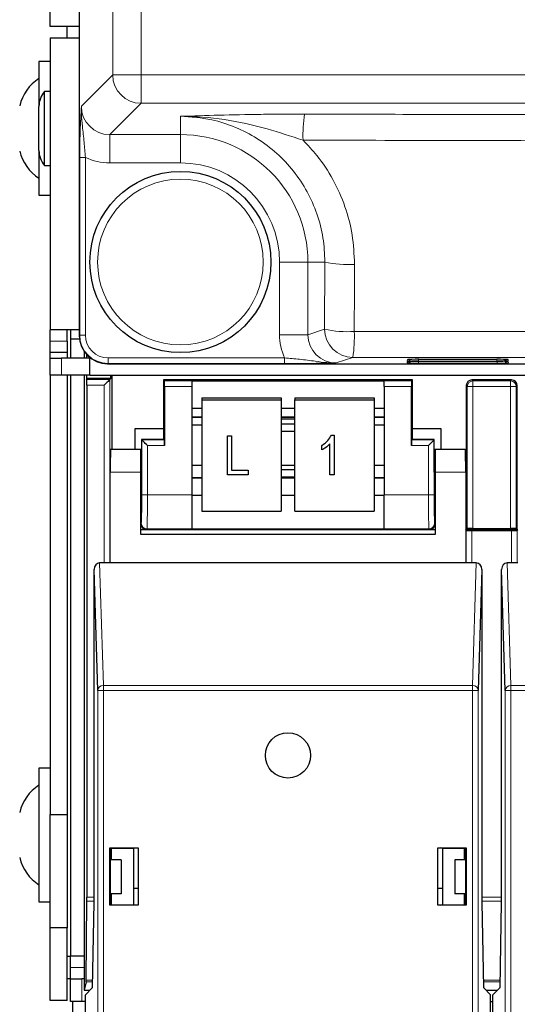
# Model space of a CAD drawing. Header units: millimetres. Extents: x 5 to 418, y 2 to 292.
# Tile 4 of 52: x 54 to 65, y 117 to 139. Entities that reach past the tile are written whole.
import ezdxf

# ---------------------------------------------------------------- set-up
doc = ezdxf.new("R2010")
doc.units = ezdxf.units.MM

msp = doc.modelspace()

# ---------------------------------------------------------------- linework, layer by layer
at = {"color": 7, "linetype": 'Continuous', "lineweight": 25}
for p, q in [((55.4576, 214.5853), (55.4576, 131.8449)), ((54.8168, 138.6651), (54.8168, 209.9151)), ((55.4576, 138.6651), (54.8168, 138.6651)), ((55.1918, 138.4151), (55.1918, 138.6651)), ((54.8168, 138.4151), (55.4576, 138.4151)), ((54.8168, 138.4151), (54.8168, 131.9651)), ((54.8168, 137.8901), (54.5668, 137.8901)), ((54.5668, 137.8901), (54.5668, 136.9006)), ((54.8168, 137.2313), (54.6918, 137.2313)), ((54.6918, 137.0625), (54.6918, 137.2313)), ((54.6918, 135.5988), (54.6918, 137.0625)), ((54.5668, 136.8002), (54.5668, 136.9006)), ((54.5668, 135.9295), (54.5668, 136.8002)), ((54.5668, 135.9295), (54.5668, 134.9401)), ((54.6918, 135.5988), (54.8168, 135.5988)), ((54.5668, 134.9401), (54.8168, 134.9401)), ((55.4576, 131.9651), (54.8168, 131.9651)), ((54.8168, 131.7151), (54.8168, 131.9651)), ((55.1918, 131.7151), (55.1918, 131.9651)), ((55.2668, 131.9651), (55.2668, 131.7651)), ((55.4628, 131.7651), (55.2668, 131.7651)), ((55.2668, 131.7651), (55.2668, 131.3401)), ((55.4576, 131.8449), (55.4576, 131.8449)), ((54.8168, 131.4651), (54.8168, 131.7151)), ((55.1918, 131.7151), (55.1918, 131.4651)), ((55.1918, 131.4651), (54.8168, 131.4651)), ((54.8168, 131.3401), (54.8168, 131.4651)), ((54.8168, 130.9651), (54.8168, 131.3401)), ((54.8168, 131.3401), (55.0668, 131.3401)), ((55.6918, 131.3401), (55.0668, 131.3401)), ((55.1918, 131.4651), (55.1918, 131.3401)), ((55.5668, 131.4923), (55.5668, 131.3401)), ((55.6153, 131.4302), (55.6153, 131.3401)), ((55.6918, 130.9651), (55.6918, 131.3575)), ((62.9532, 131.3174), (64.6804, 131.3174)), ((64.9118, 131.3146), (64.9137, 131.3145)), ((56.0828, 131.2203), (95.5689, 131.2203)), ((62.9509, 131.2738), (64.6827, 131.2738)), ((64.9141, 131.271), (64.916, 131.2709)), ((55.0668, 130.9651), (54.8168, 130.9651)), ((54.8168, 130.9651), (54.8168, 121.2651)), ((55.6918, 130.9651), (55.0668, 130.9651)), ((55.1918, 130.9651), (55.1918, 121.2651)), ((55.2668, 130.9651), (55.2668, 118.1401)), ((55.5668, 130.9651), (55.5668, 117.3901)), ((55.6153, 130.9651), (55.6153, 130.8901)), ((55.6153, 130.8901), (55.6208, 130.8682)), ((56.1533, 130.8901), (55.6153, 130.8901)), ((55.6918, 130.9651), (97.1418, 130.9651)), ((56.1314, 130.8682), (56.1533, 130.8901)), ((56.1533, 130.8901), (56.1533, 130.9651)), ((56.1793, 130.9651), (56.1793, 129.3228)), ((57.3168, 130.8617), (57.3168, 129.7877)), ((57.3386, 130.8398), (57.3168, 130.8617)), ((62.8168, 130.8617), (57.3168, 130.8617)), ((62.7949, 130.8398), (62.8168, 130.8617)), ((62.8168, 129.7877), (62.8168, 130.8617)), ((65.0043, 130.8617), (64.1293, 130.8617)), ((55.6213, 130.7432), (55.6213, 119.4418)), ((57.3408, 130.7149), (57.3408, 129.4149)), ((57.9418, 130.8421), (62.1918, 130.8421)), ((57.9418, 130.8421), (57.9418, 130.8398)), ((57.9418, 130.8398), (57.9418, 130.7149)), ((57.9418, 130.7149), (57.9418, 128.3227)), ((62.1918, 130.8421), (62.1918, 130.8398)), ((62.1918, 130.7149), (62.1918, 130.8398)), ((62.1918, 130.7149), (62.1918, 128.3227)), ((62.7928, 129.4149), (62.7928, 130.7149)), ((64.0043, 130.7367), (64.0043, 127.5617)), ((65.1293, 127.5617), (65.1293, 130.7367)), ((58.1668, 130.4682), (58.1668, 130.4247)), ((58.1668, 130.4682), (59.9168, 130.4682)), ((59.9168, 130.4682), (59.9168, 130.4247)), ((60.2168, 130.4682), (61.9668, 130.4682)), ((60.2168, 130.4682), (60.2168, 130.4247)), ((61.9668, 130.4682), (61.9668, 130.4247)), ((57.9418, 130.2421), (58.1668, 130.2421)), ((58.1668, 130.4247), (59.9168, 130.4247)), ((58.1668, 130.4247), (58.1668, 127.9627)), ((59.9168, 130.4247), (59.9168, 127.9627)), ((59.9168, 130.2421), (60.2168, 130.2421)), ((60.2168, 130.4247), (61.9668, 130.4247)), ((60.2168, 127.9627), (60.2168, 130.4247)), ((61.9668, 130.4247), (61.9668, 127.9627)), ((61.9668, 130.2421), (62.1918, 130.2421)), ((57.9418, 130.0416), (58.1668, 130.0416)), ((59.9168, 130.0416), (60.2168, 130.0416)), ((60.2168, 129.9959), (59.9168, 129.9959)), ((61.9668, 130.0416), (62.1918, 130.0416)), ((56.6918, 129.7877), (57.3168, 129.7877)), ((56.6918, 129.3228), (56.6918, 129.7877)), ((57.3168, 129.7877), (57.3168, 129.5617)), ((57.9418, 129.8694), (58.1668, 129.8694)), ((60.2168, 129.8819), (59.9168, 129.8819)), ((61.9668, 129.8694), (62.1918, 129.8694)), ((62.8168, 129.5617), (62.8168, 129.7877)), ((62.8168, 129.7877), (63.4418, 129.7877)), ((63.4418, 129.7877), (63.4418, 129.3228)), ((57.3386, 129.5398), (57.3168, 129.5617)), ((57.3168, 129.5617), (57.3168, 129.5438)), ((58.7298, 129.6295), (58.8207, 129.6295)), ((58.7298, 129.629), (58.7298, 129.6295)), ((58.7298, 129.629), (58.8207, 129.629)), ((58.7298, 128.7673), (58.7298, 129.629)), ((58.8207, 129.629), (58.8207, 129.6295)), ((58.8207, 129.629), (58.8207, 128.8681)), ((59.9168, 129.7282), (60.2168, 129.7282)), ((61.0264, 129.6407), (61.0854, 129.6407)), ((61.0264, 129.6402), (61.0264, 129.6407)), ((61.0264, 129.6402), (61.0854, 129.6402)), ((61.0854, 129.6402), (61.0854, 129.6407)), ((61.0854, 129.6402), (61.0854, 128.7673)), ((62.7949, 129.5398), (62.8168, 129.5617)), ((62.8168, 129.5438), (62.8168, 129.5617)), ((56.8347, 129.5438), (56.8347, 128.8228)), ((56.8386, 129.5398), (56.8347, 129.5438)), ((57.3168, 129.5438), (56.8347, 129.5438)), ((60.8127, 129.4164), (60.8127, 129.4169)), ((60.8127, 129.3157), (60.8127, 129.4164)), ((60.9945, 128.7673), (60.9945, 129.45)), ((63.2989, 129.5438), (62.8168, 129.5438)), ((63.2949, 129.5398), (63.2989, 129.5438)), ((63.2989, 128.8228), (63.2989, 129.5438)), ((56.8168, 129.3228), (56.1505, 129.3228)), ((56.8347, 129.3228), (56.8168, 129.3228)), ((56.8168, 128.8228), (56.8168, 129.3228)), ((63.3168, 129.3228), (63.2989, 129.3228)), ((63.3168, 129.3228), (63.3168, 128.8228)), ((63.9831, 129.3228), (63.3168, 129.3228)), ((58.1668, 128.9713), (57.9418, 128.9713)), ((60.2168, 128.9713), (59.9168, 128.9713)), ((62.1918, 128.9713), (61.9668, 128.9713)), ((56.1418, 126.8228), (56.1418, 128.8228)), ((56.8168, 127.4478), (56.8168, 128.8228)), ((58.1668, 128.7013), (57.9418, 128.7013)), ((59.1843, 128.7673), (58.7298, 128.7673)), ((58.8207, 128.8685), (59.1843, 128.8685)), ((58.8207, 128.8681), (59.1843, 128.8681)), ((59.1843, 128.8681), (59.1843, 128.8685)), ((59.1843, 128.8681), (59.1843, 128.7673)), ((60.2168, 128.8763), (59.9168, 128.8763)), ((59.9168, 128.7226), (60.2168, 128.7226)), ((60.2168, 128.7013), (59.9168, 128.7013)), ((61.0854, 128.7673), (60.9945, 128.7673)), ((62.1918, 128.7013), (61.9668, 128.7013)), ((63.3168, 128.8228), (63.3168, 127.4478)), ((63.9918, 128.8228), (63.9918, 126.8228)), ((56.8168, 128.3228), (56.8259, 128.3228)), ((57.9418, 128.3227), (57.9418, 127.5728)), ((57.9418, 128.3185), (58.1668, 128.3185)), ((59.9168, 128.3185), (60.2168, 128.3185)), ((61.9668, 128.3185), (62.1918, 128.3185)), ((62.1918, 127.5728), (62.1918, 128.3227)), ((63.3076, 128.3228), (63.3168, 128.3228)), ((58.1668, 127.9627), (59.9168, 127.9627)), ((60.2168, 127.9627), (61.9668, 127.9627)), ((56.8168, 127.5617), (56.9418, 127.5617)), ((63.3168, 127.4478), (56.8168, 127.4478)), ((56.9418, 127.5617), (63.1918, 127.5617)), ((57.9418, 127.5728), (57.9418, 127.5713)), ((57.9418, 127.5713), (62.1918, 127.5713)), ((62.1918, 127.5728), (62.1918, 127.5713)), ((63.1918, 127.5617), (63.3168, 127.5617)), ((63.9918, 127.5617), (64.0043, 127.5617)), ((64.0021, 127.5398), (63.9918, 127.5502)), ((64.0261, 127.5836), (64.0043, 127.5617)), ((64.0043, 127.5617), (65.1293, 127.5617)), ((64.1271, 127.5377), (65.0064, 127.5377)), ((64.1511, 127.5857), (64.9824, 127.5857)), ((65.1074, 127.5836), (65.1293, 127.5617)), ((65.1293, 127.5617), (65.1418, 127.5617)), ((65.1418, 127.5502), (65.1314, 127.5398)), ((56.1418, 126.8228), (55.9077, 126.8228)), ((63.9918, 126.8228), (56.1418, 126.8228)), ((64.2259, 126.8228), (63.9918, 126.8228)), ((65.1418, 126.8228), (64.9077, 126.8228)), ((55.8646, 124.0083), (55.7838, 126.6798)), ((55.7838, 119.3228), (55.7838, 126.6798)), ((64.3498, 126.6798), (64.269, 124.0083)), ((64.3498, 126.6798), (64.3498, 119.3228)), ((64.8646, 124.0083), (64.7838, 126.6798)), ((64.7838, 119.3228), (64.7838, 126.6798)), ((54.8168, 122.2901), (54.5668, 122.2901)), ((54.5668, 122.2901), (54.5668, 119.3401)), ((54.8168, 121.2651), (55.1918, 121.2651)), ((54.8168, 118.7651), (54.8168, 121.2651)), ((55.1918, 121.2651), (55.1918, 118.7651)), ((56.1318, 119.2628), (56.1318, 120.5328)), ((56.1318, 120.5328), (56.1401, 120.5245)), ((56.1318, 120.5328), (56.7568, 120.5328)), ((56.1401, 120.5245), (56.1401, 119.3228)), ((56.1418, 120.5245), (56.1401, 120.5245)), ((56.1418, 120.5245), (56.1673, 120.522)), ((56.1537, 120.5151), (56.1613, 120.5226)), ((56.1537, 120.5151), (56.1537, 120.2651)), ((56.1673, 120.522), (56.6543, 120.5228)), ((56.1673, 120.2651), (56.1673, 120.522)), ((56.6543, 120.5228), (56.6999, 120.532)), ((56.6543, 120.5228), (56.6543, 119.2728)), ((56.6999, 120.532), (56.7559, 120.532)), ((56.7568, 120.5328), (56.7559, 120.532)), ((56.7559, 120.532), (56.7559, 119.2637)), ((56.7568, 120.5328), (56.7568, 119.2628)), ((63.3768, 119.2628), (63.3768, 120.5328)), ((63.3768, 120.5328), (63.3777, 120.532)), ((63.3768, 120.5328), (64.0018, 120.5328)), ((63.3777, 119.2637), (63.3777, 120.532)), ((63.3777, 120.532), (63.4337, 120.532)), ((63.4793, 120.5228), (63.4337, 120.532)), ((63.4793, 120.5228), (63.9663, 120.522)), ((63.4793, 120.5228), (63.4793, 119.2728)), ((63.9918, 120.5245), (63.9663, 120.522)), ((63.9663, 120.2651), (63.9663, 120.522)), ((63.9723, 120.5226), (63.9798, 120.5151)), ((63.9798, 120.2651), (63.9798, 120.5151)), ((63.9935, 120.5245), (63.9918, 120.5245)), ((64.0018, 120.5328), (63.9935, 120.5245)), ((63.9935, 119.3228), (63.9935, 120.5245)), ((64.0018, 120.5328), (64.0018, 119.2628)), ((56.3793, 120.2651), (56.1401, 120.2651)), ((56.3793, 120.2651), (56.3793, 119.5151)), ((63.7543, 120.2651), (63.7543, 119.5151)), ((63.9935, 120.2651), (63.7543, 120.2651)), ((56.6543, 119.6401), (56.7559, 119.6401)), ((63.3777, 119.6401), (63.4793, 119.6401)), ((54.5668, 119.3401), (54.8168, 119.3401)), ((55.6136, 117.6123), (55.6212, 119.3534)), ((56.3793, 119.5151), (56.1401, 119.5151)), ((56.1537, 119.5151), (56.1537, 119.2723)), ((56.1673, 119.2737), (56.1673, 119.5151)), ((63.9935, 119.5151), (63.7543, 119.5151)), ((63.9663, 119.2737), (63.9663, 119.5151)), ((63.9798, 119.2723), (63.9798, 119.5151)), ((55.7511, 117.4478), (55.7838, 119.3228)), ((56.1318, 119.2628), (56.1402, 119.2712)), ((56.7568, 119.2628), (56.1318, 119.2628)), ((56.1401, 119.3228), (56.1402, 119.2712)), ((56.1402, 119.2712), (56.1427, 119.2712)), ((56.1673, 119.2737), (56.1427, 119.2712)), ((56.1673, 119.2737), (56.6543, 119.2728)), ((56.6999, 119.2637), (56.6543, 119.2728)), ((56.7559, 119.2637), (56.6999, 119.2637)), ((56.7568, 119.2628), (56.7559, 119.2637)), ((63.3768, 119.2628), (63.3777, 119.2637)), ((64.0018, 119.2628), (63.3768, 119.2628)), ((63.4337, 119.2637), (63.3777, 119.2637)), ((63.4337, 119.2637), (63.4793, 119.2728)), ((63.4793, 119.2728), (63.9663, 119.2737)), ((63.9663, 119.2737), (63.9909, 119.2712)), ((63.9909, 119.2712), (63.9934, 119.2712)), ((63.9934, 119.2712), (63.9935, 119.3228)), ((64.0018, 119.2628), (63.9934, 119.2712)), ((64.3498, 119.3228), (64.3825, 117.4478)), ((64.7511, 117.4478), (64.7838, 119.3228)), ((55.1918, 118.7651), (54.8168, 118.7651)), ((54.8168, 117.1651), (54.8168, 118.7651)), ((55.1918, 117.1651), (55.1918, 118.7651)), ((55.1918, 118.1401), (55.2668, 118.1401)), ((55.5668, 118.1401), (55.2668, 118.1401)), ((55.2668, 117.8901), (55.2668, 118.1401)), ((55.2668, 117.6401), (55.2668, 117.8901)), ((55.2668, 117.6401), (55.1918, 117.6401)), ((55.2668, 117.1401), (55.2668, 117.6401)), ((55.2668, 117.6401), (55.5168, 117.6401)), ((55.5668, 117.6401), (55.5168, 117.6401)), ((55.6132, 117.5757), (55.5668, 117.3901)), ((55.5668, 117.3901), (55.6933, 117.3901)), ((55.5918, 117.2886), (55.7511, 117.4478)), ((64.3825, 117.4478), (64.5418, 117.2886)), ((64.4403, 117.3901), (64.6933, 117.3901)), ((64.5918, 117.2886), (64.7511, 117.4478)), ((55.5918, 100.6979), (55.5918, 117.2886)), ((64.5418, 100.6979), (64.5418, 117.2886)), ((64.5918, 100.6979), (64.5918, 117.2886)), ((55.1918, 117.1651), (54.8168, 117.1651)), ((55.5168, 117.1401), (55.2668, 117.1401)), ((55.3168, 108.9018), (55.3168, 117.1401)), ((55.5918, 117.1401), (55.5168, 117.1401)), ((64.5418, 117.1401), (64.5918, 117.1401))]:
    msp.add_line(p, q, dxfattribs=at)
at = {"color": 7, "linetype": 'Continuous', "lineweight": 18}
for p, q in [((55.4576, 214.5853), (55.4576, 131.8449)), ((56.1969, 137.5943), (56.1969, 214.339)), ((56.821, 214.339), (56.821, 137.5943)), ((55.5056, 136.903), (56.1969, 137.5943)), ((56.821, 137.5943), (56.1969, 137.5943)), ((56.821, 137.5943), (96.5626, 137.5943)), ((56.821, 137.5943), (56.821, 136.9701)), ((56.821, 136.9701), (56.1297, 136.2789)), ((96.5626, 136.9701), (56.821, 136.9701)), ((57.6918, 136.682), (57.6918, 136.2789)), ((56.1297, 136.2789), (57.6918, 136.2789)), ((56.1297, 136.2789), (56.1297, 135.6547)), ((57.6918, 136.2789), (57.6918, 135.6547)), ((55.4683, 131.8484), (55.4683, 135.7757)), ((55.4683, 135.7757), (55.5932, 135.7757)), ((55.5932, 135.7757), (55.5932, 131.8484)), ((57.6918, 135.6547), (56.1297, 135.6547)), ((60.5056, 133.4651), (59.8814, 133.4651)), ((59.8814, 131.8608), (59.8814, 133.4651)), ((60.8815, 133.4651), (60.5056, 133.4651)), ((60.5056, 133.4651), (60.5056, 131.8608)), ((60.875, 131.9839), (60.8815, 133.4651)), ((60.5056, 131.8608), (60.875, 131.9839)), ((55.4576, 131.8449), (55.4683, 131.8484)), ((55.4683, 131.8484), (55.5932, 131.8484)), ((60.5056, 131.8608), (59.8814, 131.8608)), ((54.8168, 131.7151), (55.1918, 131.7151)), ((55.0668, 131.3401), (55.0668, 130.9651)), ((56.0934, 131.2238), (56.0934, 131.3488)), ((56.0934, 131.3488), (59.9913, 131.3488)), ((59.9913, 131.2238), (59.9913, 131.3488)), ((61.4992, 131.359), (61.132, 131.2367)), ((62.7017, 131.2829), (62.7033, 131.3131)), ((62.7241, 131.3148), (62.7033, 131.3131)), ((62.9511, 131.2785), (62.9511, 131.3174)), ((64.6824, 131.2785), (64.6824, 131.3174)), ((64.9303, 131.3131), (64.9095, 131.3148)), ((64.9303, 131.3131), (64.9319, 131.2829)), ((56.0934, 131.2238), (56.0828, 131.2203)), ((59.9913, 131.2238), (56.0934, 131.2238)), ((62.6994, 131.2392), (62.701, 131.2695)), ((62.7218, 131.2712), (62.701, 131.2695)), ((62.9489, 131.2349), (62.9489, 131.2738)), ((64.6847, 131.2349), (62.9489, 131.2349)), ((64.6824, 131.2785), (62.9511, 131.2785)), ((64.6847, 131.2349), (64.6847, 131.2738)), ((64.9326, 131.2695), (64.9118, 131.2712)), ((64.9326, 131.2695), (64.9341, 131.2392)), ((55.6208, 130.8682), (56.1314, 130.8682)), ((56.1314, 130.8682), (56.1314, 126.8228)), ((64.1293, 130.8617), (64.1511, 130.8398)), ((64.9824, 130.8398), (65.0043, 130.8617)), ((56.0064, 130.7432), (55.6213, 130.7432)), ((56.0064, 126.8228), (56.0064, 130.7432)), ((57.3386, 130.8398), (57.9418, 130.8398)), ((57.9418, 130.7149), (57.3408, 130.7149)), ((62.1918, 130.8398), (62.7949, 130.8398)), ((62.7928, 130.7149), (62.1918, 130.7149)), ((64.0261, 130.7149), (64.0043, 130.7367)), ((64.0261, 127.5836), (64.0261, 130.7149)), ((64.0261, 130.7149), (64.1511, 130.7149)), ((64.1511, 130.7149), (64.1511, 130.8398)), ((64.1511, 130.8398), (64.9824, 130.8398)), ((64.1511, 130.7149), (64.1511, 127.5857)), ((64.9824, 130.7149), (64.1511, 130.7149)), ((64.9824, 130.7149), (64.9824, 130.8398)), ((64.9824, 127.5857), (64.9824, 130.7149)), ((64.9824, 130.7149), (65.1074, 130.7149)), ((65.1293, 130.7367), (65.1074, 130.7149)), ((65.1074, 130.7149), (65.1074, 127.5836)), ((57.9418, 130.0446), (58.1668, 130.0446)), ((59.9168, 130.0446), (60.2168, 130.0446)), ((61.9668, 130.0446), (62.1918, 130.0446)), ((56.8386, 129.5398), (57.3386, 129.5398)), ((56.8386, 128.3227), (56.8386, 129.5398)), ((56.9636, 129.4149), (56.9636, 128.3227)), ((57.3408, 129.4149), (56.9636, 129.4149)), ((63.1699, 129.4149), (62.7928, 129.4149)), ((62.7949, 129.5398), (63.2949, 129.5398)), ((63.1699, 128.3227), (63.1699, 129.4149)), ((63.2949, 129.5398), (63.2949, 128.3227)), ((56.8168, 128.8228), (56.1418, 128.8228)), ((57.9418, 128.6896), (58.1668, 128.6896)), ((59.9168, 128.6896), (60.2168, 128.6896)), ((61.9668, 128.6896), (62.1918, 128.6896)), ((63.9918, 128.8228), (63.3168, 128.8228)), ((56.9636, 128.3227), (56.8386, 128.3227)), ((56.9636, 128.3227), (57.9418, 128.3227)), ((62.1918, 128.3227), (63.1699, 128.3227)), ((63.2949, 128.3227), (63.1699, 128.3227)), ((56.8168, 127.6867), (56.8279, 127.6978)), ((63.3056, 127.6978), (63.3168, 127.6867)), ((56.9529, 127.5728), (56.9418, 127.5617)), ((57.9418, 127.5728), (56.9529, 127.5728)), ((63.1807, 127.5728), (62.1918, 127.5728)), ((63.1918, 127.5617), (63.1807, 127.5728)), ((64.0021, 126.8228), (64.0021, 127.5398)), ((64.1271, 127.5377), (64.1271, 126.8228)), ((65.0064, 126.8228), (65.0064, 127.5377)), ((65.1314, 127.5398), (65.1314, 126.8228)), ((55.9077, 126.8228), (55.9895, 124.1165)), ((64.144, 124.1165), (64.2259, 126.8228)), ((64.9077, 126.8228), (64.9895, 124.1165)), ((55.9895, 124.0083), (55.8646, 124.0083)), ((55.8646, 100.4251), (55.8646, 124.0083)), ((55.9895, 124.0083), (55.9895, 124.1165)), ((55.9895, 124.1165), (64.144, 124.1165)), ((55.9895, 124.0083), (55.9895, 100.4251)), ((64.144, 124.0083), (55.9895, 124.0083)), ((64.144, 124.0083), (64.144, 124.1165)), ((64.144, 100.4251), (64.144, 124.0083)), ((64.144, 124.0083), (64.269, 124.0083)), ((64.269, 124.0083), (64.269, 100.4251)), ((64.8646, 100.4251), (64.8646, 124.0083)), ((64.9895, 124.0083), (64.8646, 124.0083)), ((64.9895, 124.0083), (64.9895, 124.1165)), ((64.9895, 124.1165), (73.144, 124.1165)), ((64.9895, 124.0083), (64.9895, 100.4251)), ((73.144, 124.0083), (64.9895, 124.0083)), ((55.7838, 119.3534), (55.6212, 119.3534)), ((55.6213, 119.4418), (55.7838, 119.4418)), ((64.3498, 119.4418), (64.7838, 119.4418)), ((64.7838, 119.3534), (64.3498, 119.3534)), ((55.2668, 117.8901), (55.5668, 117.8901)), ((55.5168, 117.6401), (55.5168, 117.1401)), ((55.6136, 117.6123), (55.7539, 117.6123)), ((64.3796, 117.6123), (64.7539, 117.6123)), ((55.7533, 117.5757), (55.6132, 117.5757)), ((64.7533, 117.5757), (64.3803, 117.5757))]:
    msp.add_line(p, q, dxfattribs=at)
at = {"color": 7, "linetype": 'Continuous', "lineweight": 25, "flags": 128}
for points in [[(56.1314, 130.8682), (56.1287, 130.8654), (56.1213, 130.8581), (56.1096, 130.8464), (56.0941, 130.8308), (56.0752, 130.812), (56.0538, 130.7906), (56.0306, 130.7673), (56.0064, 130.7432)], [(56.9636, 129.4149), (56.9395, 129.439), (56.9163, 129.4622), (56.8949, 129.4836), (56.876, 129.5025), (56.8605, 129.518), (56.8488, 129.5297), (56.8414, 129.5371), (56.8386, 129.5398)], [(63.2949, 129.5398), (63.2922, 129.5371), (63.2848, 129.5297), (63.2731, 129.518), (63.2576, 129.5025), (63.2387, 129.4836), (63.2173, 129.4622), (63.1941, 129.439), (63.1699, 129.4149)]]:
    msp.add_lwpolyline(points, dxfattribs=at)
at = {"color": 7, "linetype": 'Continuous', "lineweight": 25}
for centre, radius in [((57.6918, 133.4651), 2), ((60.0668, 122.5728), 0.5)]:
    msp.add_circle(centre, radius, dxfattribs=at)
at = {"color": 7, "linetype": 'Continuous', "lineweight": 18}
msp.add_circle((57.6918, 133.4651), 1.8293, dxfattribs=at)
at = {"color": 7, "linetype": 'Continuous', "lineweight": 25}
for centre, radius, start, end in [((55.1132, 136.6775), 1, 123.11889, 166.25869), ((55.0668, 136.9006), 0.5, 138.59038, 180), ((55.1132, 136.1526), 1, 193.74131, 236.88111), ((55.0668, 135.9295), 0.5, 180, 221.40962), ((55.1132, 121.0775), 1, 123.11889, 166.25869), ((55.1132, 120.5526), 1, 193.74131, 236.88111)]:
    msp.add_arc(centre, radius, start, end, dxfattribs=at)
at = {"color": 7, "linetype": 'Continuous', "lineweight": 18}
for centre, radius, start, end in [((56.823, 137.5963), 0.6262, 180.18386, 269.81649), ((63.3582, 136.2719), 2.9608, 171.0769, 182.24686), ((57.6918, 133.4651), 2.8138, 0, 90), ((57.6918, 133.4651), 2.1897, 0, 90), ((61.3885, 135.743), 2.3337, 257.45228, 273.64647), ((61.3821, 134.2094), 2.2825, 257.16482, 273.7268), ((61.5002, 131.9842), 0.6252, 180.02616, 269.90378), ((58.6239, 131.8032), 2.9094, 351.21746, 2.53117), ((62.7017, 131.4079), 0.125, 269.99683, 312.89849), ((64.9318, 131.4079), 0.125, 227.1004, 270.00428), ((62.6994, 131.3643), 0.125, 270.00304, 312.95118), ((64.9341, 131.3643), 0.125, 227.04789, 269.99703), ((64.1512, 130.7148), 0.125, 90.01785, 179.9813), ((64.9824, 130.7148), 0.125, 0.01785, 89.98301), ((56.9529, 127.6979), 0.125, 180.01868, 269.97961), ((63.1806, 127.6979), 0.125, 270.02039, 359.97961), ((55.9829, 123.9979), 0.1187, 86.77432, 175.02167), ((64.1507, 123.9979), 0.1188, 4.98051, 93.22435), ((64.9829, 123.9979), 0.1188, 86.77565, 175.01949)]:
    msp.add_arc(centre, radius, start, end, dxfattribs=at)
for centre, major_axis, ratio, start_param, end_param in [((56.1332, 136.9064), (0.4456, 0.4456), 0.9918461, 2.357564, 3.9256213), ((56.1332, 136.9064), (0.8863, 0.8863), 0.9972647, 3.4823146, 3.9256213), ((56.0938, 131.8489), (0.5935, 0.1977), 0.9990857, 2.8205423, 4.3904252), ((56.0938, 131.8489), (-0.4751, -0.1582), 0.9984779, 5.962135, 7.5320179), ((61.1332, 131.862), (-1.1878, -0.3956), 0.9984779, 5.962135, 6.3841926), ((61.1332, 131.862), (0.5957, 0.1984), 0.9954497, 2.8205423, 4.3904252), ((62.9536, 131.3131), (0.2503, 0), 0.0174391, 2.8618814, 3.1406793), ((64.6799, 131.3131), (0.2503, 0), 0.0174391, 0.0009134, 0.2892288), ((62.9514, 131.2695), (0.2503, 0), 0.0174391, 2.8618814, 3.1406793), ((64.6815, 131.2829), (0.2503, 0), 0.0174709, 5.2588301, 6.284102), ((64.6838, 131.2392), (0.2503, 0), 0.0174709, 5.2588301, 6.284102), ((64.6822, 131.2695), (0.2503, 0), 0.0174391, 0.0009134, 0.2892288), ((56.8277, 128.3227), (0, 0.625), 0.0174551, 3.1590459, 4.712389), ((56.9527, 128.3227), (0, 0.75), 0.0145459, 3.1590459, 4.712389), ((63.1809, 128.3227), (0, 0.75), 0.0145459, 1.5707963, 3.1241394), ((63.3058, 128.3227), (0, 0.625), 0.0174551, 1.5707963, 3.1241394)]:
    msp.add_ellipse(centre, major_axis=major_axis, ratio=ratio, start_param=start_param, end_param=end_param, dxfattribs=at)
at = {"color": 7, "linetype": 'Continuous', "lineweight": 25}
for centre, major_axis, ratio, start_param, end_param in [((56.0834, 131.8454), (0.5937, 0.1978), 0.9987209, 2.8205423, 4.3904252), ((62.9536, 131.3131), (0.2503, 0), 0.0174391, 1.572622, 2.8618814), ((64.6799, 131.3131), (0.2503, 0), 0.0174391, 0.2892288, 1.5689707), ((62.9498, 131.2392), (0.2503, 0), 0.0174709, 3.1406759, 4.7087332), ((62.9521, 131.2829), (0.2503, 0), 0.0174709, 3.1406759, 4.7087332), ((62.9514, 131.2695), (0.2503, 0), 0.0174391, 1.572622, 2.8618814), ((64.6815, 131.2829), (0.2503, 0), 0.0174709, 4.7160448, 5.2588301), ((64.6822, 131.2695), (0.2503, 0), 0.0174391, 0.2892288, 1.5689707), ((64.6838, 131.2392), (0.2503, 0), 0.0174709, 4.7160448, 5.2588301), ((55.6208, 130.7432), (0, 0.125), 0.0043634, 4.712389, 6.265732), ((64.1293, 130.7367), (-0.0884, 0.0884), 0.9996955, 5.4979394, 7.0684312), ((65.0043, 130.7367), (0.0884, 0.0884), 0.9996955, 5.4979394, 7.0684312), ((57.3386, 130.7149), (0, 0.125), 0.0174551, 4.712389, 6.265732), ((62.795, 130.7149), (0, 0.125), 0.0174551, 0.0174533, 1.5707963), ((57.3386, 129.4149), (0, 0.125), 0.0174551, 4.712389, 6.265732), ((62.795, 129.4149), (0, 0.125), 0.0174551, 0.0174533, 1.5707963), ((56.1505, 128.8228), (0, 0.5), 0.0174551, 0, 1.5707963), ((63.9831, 128.8228), (0, 0.5), 0.0174551, 4.712389, 6.2831853), ((56.8259, 128.8228), (0, 0.5), 0.0174551, 3.1415927, 4.712389), ((63.3076, 128.8228), (0, 0.5), 0.0174551, 1.5707963, 3.1415927), ((56.9418, 127.6867), (-0.0884, -0.0884), 0.9996955, 5.4979394, 7.0684312), ((63.1918, 127.6867), (0.0884, -0.0884), 0.9996955, 5.4979394, 7.0684312), ((64.1271, 127.5399), (0.125, 0), 0.0174551, 3.1590459, 4.712389), ((64.1511, 127.5835), (0.125, 0), 0.0174551, 1.5707963, 3.1241394), ((64.9824, 127.5835), (0.125, 0), 0.0174551, 0.0174533, 1.5707963), ((65.0064, 127.5399), (0.125, 0), 0.0174551, 4.712389, 6.265732), ((55.9088, 126.6785), (-0.0044, 0.1443), 0.8659265, 6.2570117, 7.8190817), ((64.2248, 126.6785), (0.0044, 0.1443), 0.8659265, 4.7472889, 6.3093589), ((64.9088, 126.6785), (-0.0044, 0.1443), 0.8659265, 6.2570117, 7.8190817), ((55.6208, 119.4418), (0, 0.125), 0.0043634, 3.9269908, 4.712389), ((55.6132, 117.7007), (0, 0.125), 0.0043634, 3.1590459, 3.9269908)]:
    msp.add_ellipse(centre, major_axis=major_axis, ratio=ratio, start_param=start_param, end_param=end_param, dxfattribs=at)
at = {"color": 7, "linetype": 'Continuous', "lineweight": 18}
for points, knots in [([(55.4683, 135.7757), (55.4692, 135.9037), (55.4709, 136.1772), (55.4849, 136.5677), (55.4979, 136.7843), (55.5055, 136.9024), (55.5056, 136.903)], [0, 0, 0, 0, 0.2778334, 0.593669, 0.99801, 1, 1, 1, 1]), ([(55.5056, 136.903), (55.5056, 136.9023), (55.5031, 136.8433), (55.504, 136.6983), (55.5289, 136.4451), (55.5651, 136.1353), (55.5844, 135.8881), (55.5932, 135.7757)], [0, 0, 0, 0, 0.0019402, 0.1758588, 0.4293547, 0.7403827, 1, 1, 1, 1]), ([(57.6918, 136.682), (57.6932, 136.6821), (57.9725, 136.6909), (58.5401, 136.7081), (59.3, 136.724), (59.9433, 136.7311), (60.2686, 136.7311), (60.4332, 136.7311)], [0, 0, 0, 0, 0.0017387, 0.3327364, 0.6687088, 0.8324647, 1, 1, 1, 1]), ([(60.4332, 136.7311), (62.2126, 136.7266), (65.7715, 136.7174), (71.1166, 136.7097), (76.4654, 136.7065), (82.5303, 136.7086), (89.3092, 136.7175), (94.2981, 136.7322), (96.7932, 136.7395)], [0, 0, 0, 0, 0.1469096, 0.2938192, 0.440903, 0.587987, 0.7939335, 1, 1, 1, 1]), ([(60.3996, 136.1558), (60.1354, 136.2417), (59.563, 136.4277), (58.6631, 136.6343), (58.0187, 136.6855), (57.6937, 136.682), (57.6918, 136.682)], [0, 0, 0, 0, 0.29724144, 0.64380767, 0.99794677, 1, 1, 1, 1]), ([(60.8815, 133.4651), (60.8738, 133.6431), (60.8581, 134.0044), (60.7203, 134.5287), (60.5008, 135.0277), (60.2012, 135.4785), (59.8267, 135.8762), (59.394, 136.203), (58.9077, 136.4525), (58.3399, 136.6392), (57.9238, 136.6667), (57.6918, 136.682)], [0, 0, 0, 0, 0.1060941, 0.2152585, 0.3214106, 0.4306198, 0.5369495, 0.6463526, 0.7526692, 0.8620754, 1, 1, 1, 1]), ([(96.8322, 136.1641), (94.3335, 136.1568), (89.3347, 136.1422), (81.4701, 136.1318), (73.9639, 136.1314), (66.8203, 136.1397), (62.5401, 136.1504), (60.3996, 136.1558)], [0, 0, 0, 0, 0.2059479, 0.4120157, 0.6473558, 0.8236403, 1, 1, 1, 1]), ([(60.3996, 136.1558), (60.5044, 136.0446), (60.755, 135.7787), (61.0773, 135.2876), (61.3397, 134.698), (61.5074, 134.0653), (61.5269, 133.6332), (61.5369, 133.414)], [0, 0, 0, 0, 0.1504351, 0.3597407, 0.5750803, 0.7845182, 1, 1, 1, 1]), ([(61.5369, 133.414), (61.5351, 132.9988), (61.533, 132.5046), (61.5308, 132.0106), (61.5305, 131.9317)], [0, 0, 0, 0, 0.84036684, 1, 1, 1, 1]), ([(61.5305, 131.9317), (61.9466, 131.9313), (64.0275, 131.9295), (69.441, 131.9259), (77.7793, 131.9238), (86.3319, 131.9265), (93.4272, 131.9317), (97.1833, 131.936), (99.0617, 131.9381)], [0, 0, 0, 0, 0.0332851, 0.1664291, 0.4327428, 0.6993296, 0.8496403, 1, 1, 1, 1]), ([(59.9913, 131.3488), (60.1034, 131.3398), (60.3491, 131.32), (60.6531, 131.2769), (60.911, 131.2422), (61.063, 131.2358), (61.1314, 131.2367), (61.132, 131.2367)], [0, 0, 0, 0, 0.254223, 0.5569172, 0.8001576, 0.9980976, 1, 1, 1, 1]), ([(99.105, 131.3654), (95.982, 131.362), (89.733, 131.3553), (80.3335, 131.3516), (70.9174, 131.3521), (64.6395, 131.3567), (61.4992, 131.359)], [0, 0, 0, 0, 0.2494365, 0.4990974, 0.7494353, 1, 1, 1, 1]), ([(61.132, 131.2367), (61.1314, 131.2367), (61.0072, 131.234), (60.7881, 131.2295), (60.3921, 131.2247), (60.1194, 131.2241), (59.9913, 131.2238)], [0, 0, 0, 0, 0.0019525, 0.4191582, 0.7271512, 1, 1, 1, 1])]:
    msp.add_open_spline(points, degree=3, knots=knots, dxfattribs=at)
at = {"color": 7, "linetype": 'Continuous', "lineweight": 25}
for points, knots in [([(62.7192, 131.3144), (62.7191, 131.3144), (62.7186, 131.3144), (62.72, 131.3144), (62.7211, 131.3145)], [0, 0, 0, 0, 0.1285619, 1, 1, 1, 1]), ([(64.887, 131.2787), (64.884, 131.2798), (64.8697, 131.2848), (64.8507, 131.2971), (64.8401, 131.3119), (64.8369, 131.3163)], [0, 0, 0, 0, 0.1527413, 0.7459294, 1, 1, 1, 1]), ([(62.7169, 131.2708), (62.7168, 131.2708), (62.7163, 131.2708), (62.7177, 131.2708), (62.7189, 131.2709)], [0, 0, 0, 0, 0.1285667, 1, 1, 1, 1]), ([(60.8127, 129.4169), (60.8624, 129.4499), (60.9511, 129.5089), (61.0034, 129.6004), (61.0264, 129.6407)], [0, 0, 0, 0, 0.560209, 1, 1, 1, 1]), ([(60.8127, 129.4164), (60.8624, 129.4495), (60.9511, 129.5085), (61.0034, 129.6), (61.0264, 129.6402)], [0, 0, 0, 0, 0.5602033, 1, 1, 1, 1]), ([(60.9945, 129.45), (60.964, 129.4203), (60.9096, 129.3672), (60.8423, 129.3314), (60.8127, 129.3157)], [0, 0, 0, 0, 0.5597568, 1, 1, 1, 1])]:
    msp.add_open_spline(points, degree=3, knots=knots, dxfattribs=at)

doc.saveas('drawing.dxf')
